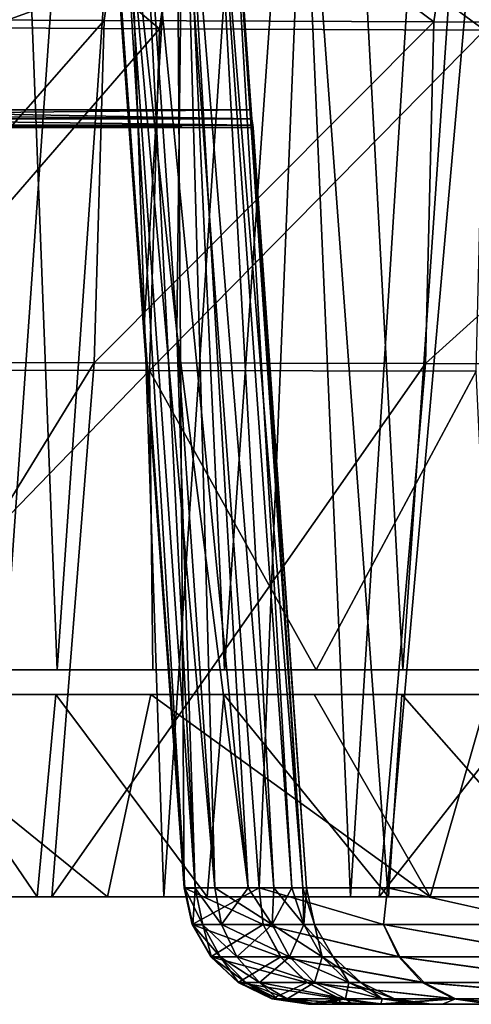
# Model space of a CAD drawing. Header units: millimetres. Extents: x -148 to 148, y -42 to 96.
# Tile 6 of 132: x -115 to -102, y -34 to -7. Entities that reach past the tile are written whole.
import ezdxf

# ---------------------------------------------------------------- set-up
doc = ezdxf.new("R2010")
doc.units = ezdxf.units.MM
doc.header["$LTSCALE"] = 127.314815
for name, color, linetype in [('1', 7, 'CONTINUOUS'), ('12', 7, 'CONTINUOUS'), ('146', 7, 'CONTINUOUS'), ('147', 7, 'CONTINUOUS'), ('148', 7, 'CONTINUOUS'), ('158', 7, 'CONTINUOUS'), ('16', 7, 'CONTINUOUS'), ('168', 7, 'CONTINUOUS'), ('17', 7, 'CONTINUOUS'), ('173', 7, 'CONTINUOUS'), ('174', 7, 'CONTINUOUS'), ('175', 7, 'CONTINUOUS'), ('18', 7, 'CONTINUOUS'), ('188', 7, 'CONTINUOUS'), ('19', 7, 'CONTINUOUS'), ('4', 7, 'CONTINUOUS'), ('5', 7, 'CONTINUOUS'), ('7', 7, 'CONTINUOUS'), ('8', 7, 'CONTINUOUS'), ('9', 7, 'CONTINUOUS'), ('90', 7, 'CONTINUOUS'), ('91', 7, 'CONTINUOUS'), ('92', 7, 'CONTINUOUS')]:
    doc.layers.add(name, color=color, linetype=linetype)

msp = doc.modelspace()

# ---------------------------------------------------------------- linework, layer by layer
at = {"layer": '1', "linetype": 'Continuous'}
for points in [[(-106.757, -34.5, -11.018), (106.751, -34.5, -10.667), (-106.751, -34.5, -10.667), (-106.757, -34.5, -11.018)], [(106.757, -34.5, -11.018), (106.751, -34.5, -10.667), (-106.757, -34.5, -11.018), (106.757, -34.5, -11.018)], [(-105.895, -34.5, -17.452), (106.757, -34.5, -11.018), (-106.757, -34.5, -11.018), (-105.895, -34.5, -17.452)], [(106.757, -34.5, 11.018), (104.872, -34.5, 22.81), (-106.757, -34.5, 11.018), (106.757, -34.5, 11.018)], [(-106.757, -34.5, 11.018), (104.872, -34.5, 22.81), (-104.872, -34.5, 22.81), (-106.757, -34.5, 11.018)], [(-106.751, -34.5, 10.667), (106.757, -34.5, 11.018), (-106.757, -34.5, 11.018), (-106.751, -34.5, 10.667)], [(-106.751, -34.5, -10.667), (106.718, -34.5, -10.494), (-106.718, -34.5, -10.494), (-106.751, -34.5, -10.667)], [(106.751, -34.5, -10.667), (106.718, -34.5, -10.494), (-106.751, -34.5, -10.667), (106.751, -34.5, -10.667)], [(-106.718, -34.5, 10.494), (106.751, -34.5, 10.667), (-106.751, -34.5, 10.667), (-106.718, -34.5, 10.494)], [(106.751, -34.5, 10.667), (106.757, -34.5, 11.018), (-106.751, -34.5, 10.667), (106.751, -34.5, 10.667)], [(-106.718, -34.5, -10.494), (106.664, -34.5, -10.326), (-106.664, -34.5, -10.326), (-106.718, -34.5, -10.494)], [(106.718, -34.5, -10.494), (106.664, -34.5, -10.326), (-106.718, -34.5, -10.494), (106.718, -34.5, -10.494)], [(-106.664, -34.5, 10.326), (106.718, -34.5, 10.494), (-106.718, -34.5, 10.494), (-106.664, -34.5, 10.326)], [(106.718, -34.5, 10.494), (106.751, -34.5, 10.667), (-106.718, -34.5, 10.494), (106.718, -34.5, 10.494)], [(106.664, -34.5, 10.326), (106.718, -34.5, 10.494), (-106.664, -34.5, 10.326), (106.664, -34.5, 10.326)], [(-106.5, -34.5, 10.015), (106.664, -34.5, 10.326), (-106.664, -34.5, 10.326), (-106.5, -34.5, 10.015)], [(-106.664, -34.5, -10.326), (106.5, -34.5, -10.015), (-106.5, -34.5, -10.015), (-106.664, -34.5, -10.326)], [(106.664, -34.5, -10.326), (106.5, -34.5, -10.015), (-106.664, -34.5, -10.326), (106.664, -34.5, -10.326)], [(106.5, -34.5, 10.015), (106.664, -34.5, 10.326), (-106.5, -34.5, 10.015), (106.5, -34.5, 10.015)], [(-105.528, -34.5, 8.445), (106.5, -34.5, 10.015), (-106.5, -34.5, 10.015), (-105.528, -34.5, 8.445)], [(-106.5, -34.5, -10.015), (105.528, -34.5, -8.445), (-105.528, -34.5, -8.445), (-106.5, -34.5, -10.015)], [(106.5, -34.5, -10.015), (105.528, -34.5, -8.445), (-106.5, -34.5, -10.015), (106.5, -34.5, -10.015)], [(-104.646, -34.5, -23.823), (105.895, -34.5, -17.452), (-105.895, -34.5, -17.452), (-104.646, -34.5, -23.823)], [(105.895, -34.5, -17.452), (106.757, -34.5, -11.018), (-105.895, -34.5, -17.452), (105.895, -34.5, -17.452)], [(105.528, -34.5, 8.445), (106.5, -34.5, 10.015), (-105.528, -34.5, 8.445), (105.528, -34.5, 8.445)], [(-104.733, -34.5, 6.82), (105.528, -34.5, 8.445), (-105.528, -34.5, 8.445), (-104.733, -34.5, 6.82)], [(-105.528, -34.5, -8.445), (104.733, -34.5, -6.82), (-104.733, -34.5, -6.82), (-105.528, -34.5, -8.445)], [(105.528, -34.5, -8.445), (104.733, -34.5, -6.82), (-105.528, -34.5, -8.445), (105.528, -34.5, -8.445)], [(104.872, -34.5, 22.81), (101.688, -34.5, 34.32), (-104.872, -34.5, 22.81), (104.872, -34.5, 22.81)], [(-104.872, -34.5, 22.81), (101.688, -34.5, 34.32), (-101.688, -34.5, 34.32), (-104.872, -34.5, 22.81)], [(-104.733, -34.5, -6.82), (103.676, -34.5, -3.451), (-103.676, -34.5, -3.451), (-104.733, -34.5, -6.82)], [(104.733, -34.5, -6.82), (103.676, -34.5, -3.451), (-104.733, -34.5, -6.82), (104.733, -34.5, -6.82)], [(104.733, -34.5, 6.82), (105.528, -34.5, 8.445), (-104.733, -34.5, 6.82), (104.733, -34.5, 6.82)], [(-103.676, -34.5, 3.451), (104.733, -34.5, 6.82), (-104.733, -34.5, 6.82), (-103.676, -34.5, 3.451)], [(-103.015, -34.5, -30.106), (104.646, -34.5, -23.823), (-104.646, -34.5, -23.823), (-103.015, -34.5, -30.106)], [(104.646, -34.5, -23.823), (105.895, -34.5, -17.452), (-104.646, -34.5, -23.823), (104.646, -34.5, -23.823)], [(-103.676, -34.5, -3.451), (103.324, -34.5, 0), (-103.324, -34.5, 0), (-103.676, -34.5, -3.451)], [(103.676, -34.5, -3.451), (103.324, -34.5, 0), (-103.676, -34.5, -3.451), (103.676, -34.5, -3.451)], [(103.676, -34.5, 3.451), (104.733, -34.5, 6.82), (-103.676, -34.5, 3.451), (103.676, -34.5, 3.451)], [(-103.324, -34.5, 0), (103.676, -34.5, 3.451), (-103.676, -34.5, 3.451), (-103.324, -34.5, 0)], [(103.324, -34.5, 0), (103.676, -34.5, 3.451), (-103.324, -34.5, 0), (103.324, -34.5, 0)], [(103.015, -34.5, -30.106), (104.646, -34.5, -23.823), (-103.015, -34.5, -30.106), (103.015, -34.5, -30.106)], [(-101.006, -34.5, -36.279), (103.015, -34.5, -30.106), (-103.015, -34.5, -30.106), (-101.006, -34.5, -36.279)]]:
    msp.add_3dface(points, dxfattribs=at)
at = {"layer": '12', "linetype": 'Continuous'}
for points in [[(-110.23, -31.244, -11.377), (-108.137, -31.244, -24.214), (-110.003, -32.266, -11.353), (-110.23, -31.244, -11.377)], [(-108.137, -31.244, -24.214), (-108.023, -32.266, -23.676), (-110.003, -32.266, -11.353), (-108.137, -31.244, -24.214)], [(-108.137, -31.244, -24.214), (-104.556, -31.244, -36.717), (-104.667, -32.266, -35.697), (-108.137, -31.244, -24.214)], [(-108.137, -31.244, -24.214), (-104.667, -32.266, -35.697), (-108.023, -32.266, -23.676), (-108.137, -31.244, -24.214)], [(-104.556, -31.244, -36.717), (-99.978, -32.266, -47.264), (-104.667, -32.266, -35.697), (-104.556, -31.244, -36.717)], [(-104.556, -31.244, -36.717), (-99.534, -31.244, -48.714), (-99.978, -32.266, -47.264), (-104.556, -31.244, -36.717)], [(-110.003, -32.266, -11.353), (-108.023, -32.266, -23.676), (-109.484, -33.175, -11.3), (-110.003, -32.266, -11.353)], [(-109.484, -33.175, -11.3), (-108.023, -32.266, -23.676), (-107.525, -33.175, -23.516), (-109.484, -33.175, -11.3)], [(-108.023, -32.266, -23.676), (-104.667, -32.266, -35.697), (-104.206, -33.175, -35.435), (-108.023, -32.266, -23.676)], [(-107.525, -33.175, -23.516), (-108.023, -32.266, -23.676), (-104.206, -33.175, -35.435), (-107.525, -33.175, -23.516)], [(-104.667, -32.266, -35.697), (-99.978, -32.266, -47.264), (-99.571, -33.175, -46.906), (-104.667, -32.266, -35.697)], [(-104.206, -33.175, -35.435), (-104.667, -32.266, -35.697), (-99.571, -33.175, -46.906), (-104.206, -33.175, -35.435)], [(-109.484, -33.175, -11.3), (-107.525, -33.175, -23.516), (-108.722, -33.889, -11.221), (-109.484, -33.175, -11.3)], [(-108.722, -33.889, -11.221), (-107.525, -33.175, -23.516), (-106.792, -33.889, -23.278), (-108.722, -33.889, -11.221)], [(-107.525, -33.175, -23.516), (-104.206, -33.175, -35.435), (-103.529, -33.889, -35.044), (-107.525, -33.175, -23.516)], [(-106.792, -33.889, -23.278), (-107.525, -33.175, -23.516), (-103.529, -33.889, -35.044), (-106.792, -33.889, -23.278)], [(-103.529, -33.889, -35.044), (-104.206, -33.175, -35.435), (-98.975, -33.889, -46.372), (-103.529, -33.889, -35.044)], [(-104.206, -33.175, -35.435), (-99.571, -33.175, -46.906), (-98.975, -33.889, -46.372), (-104.206, -33.175, -35.435)], [(-107.783, -34.344, -11.124), (-108.722, -33.889, -11.221), (-106.792, -33.889, -23.278), (-107.783, -34.344, -11.124)], [(-105.875, -34.344, -23.052), (-107.783, -34.344, -11.124), (-106.792, -33.889, -23.278), (-105.875, -34.344, -23.052)], [(-102.652, -34.344, -34.693), (-105.875, -34.344, -23.052), (-106.792, -33.889, -23.278), (-102.652, -34.344, -34.693)], [(-102.652, -34.344, -34.693), (-106.792, -33.889, -23.278), (-103.529, -33.889, -35.044), (-102.652, -34.344, -34.693)], [(-98.152, -34.344, -45.903), (-103.529, -33.889, -35.044), (-98.975, -33.889, -46.372), (-98.152, -34.344, -45.903)], [(-98.152, -34.344, -45.903), (-102.652, -34.344, -34.693), (-103.529, -33.889, -35.044), (-98.152, -34.344, -45.903)], [(-105.875, -34.344, -23.052), (-106.757, -34.5, -11.018), (-107.783, -34.344, -11.124), (-105.875, -34.344, -23.052)], [(-105.895, -34.5, -17.452), (-106.757, -34.5, -11.018), (-105.875, -34.344, -23.052), (-105.895, -34.5, -17.452)], [(-104.646, -34.5, -23.823), (-105.895, -34.5, -17.452), (-105.875, -34.344, -23.052), (-104.646, -34.5, -23.823)], [(-102.652, -34.344, -34.693), (-104.646, -34.5, -23.823), (-105.875, -34.344, -23.052), (-102.652, -34.344, -34.693)], [(-103.015, -34.5, -30.106), (-104.646, -34.5, -23.823), (-102.652, -34.344, -34.693), (-103.015, -34.5, -30.106)], [(-101.006, -34.5, -36.279), (-103.015, -34.5, -30.106), (-102.652, -34.344, -34.693), (-101.006, -34.5, -36.279)], [(-98.152, -34.344, -45.903), (-101.006, -34.5, -36.279), (-102.652, -34.344, -34.693), (-98.152, -34.344, -45.903)]]:
    msp.add_3dface(points, dxfattribs=at)
at = {"layer": '146', "color": 40, "linetype": 'Continuous', "true_color": 0xfaa000}
for points in [[(-112.739, -16.574, -79.445), (-121.884, -31.5, -69.935), (-120.826, -16.552, -68.586), (-112.739, -16.574, -79.445)], [(-113.921, -31.5, -80.571), (-121.884, -31.5, -69.935), (-112.739, -16.574, -79.445), (-113.921, -31.5, -80.571)], [(-103.491, -16.596, -89.538), (-113.921, -31.5, -80.571), (-112.739, -16.574, -79.445), (-103.491, -16.596, -89.538)], [(-104.781, -31.5, -90.531), (-113.921, -31.5, -80.571), (-103.491, -16.596, -89.538), (-104.781, -31.5, -90.531)], [(-93.157, -16.618, -98.758), (-104.781, -31.5, -90.531), (-103.491, -16.596, -89.538), (-93.157, -16.618, -98.758)], [(-94.52, -31.5, -99.696), (-104.781, -31.5, -90.531), (-93.157, -16.618, -98.758), (-94.52, -31.5, -99.696)]]:
    msp.add_3dface(points, dxfattribs=at)
at = {"layer": '147', "color": 40, "linetype": 'Continuous', "true_color": 0xfaa000}
for points in [[(-112.462, -7.009, -78.076), (-120.826, -16.552, -68.586), (-120.494, -6.972, -67.145), (-112.462, -7.009, -78.076)], [(-112.739, -16.574, -79.445), (-120.826, -16.552, -68.586), (-112.462, -7.009, -78.076), (-112.739, -16.574, -79.445)], [(-103.258, -7.047, -88.241), (-112.739, -16.574, -79.445), (-112.462, -7.009, -78.076), (-103.258, -7.047, -88.241)], [(-103.491, -16.596, -89.538), (-112.739, -16.574, -79.445), (-103.258, -7.047, -88.241), (-103.491, -16.596, -89.538)], [(-92.962, -7.084, -97.527), (-103.491, -16.596, -89.538), (-103.258, -7.047, -88.241), (-92.962, -7.084, -97.527)], [(-93.157, -16.618, -98.758), (-103.491, -16.596, -89.538), (-92.962, -7.084, -97.527), (-93.157, -16.618, -98.758)]]:
    msp.add_3dface(points, dxfattribs=at)
at = {"layer": '148', "color": 40, "linetype": 'Continuous', "true_color": 0xfaa000}
for points in [[(-112.462, -7.009, -78.076), (-120.494, -6.972, -67.145), (-111.6, -0.871, -77.648), (-112.462, -7.009, -78.076)], [(-103.258, -7.047, -88.241), (-112.462, -7.009, -78.076), (-111.6, -0.871, -77.648), (-103.258, -7.047, -88.241)], [(-103.258, -7.047, -88.241), (-111.6, -0.871, -77.648), (-102.344, -0.916, -87.861), (-103.258, -7.047, -88.241)], [(-92.962, -7.084, -97.527), (-103.258, -7.047, -88.241), (-102.344, -0.916, -87.861), (-92.962, -7.084, -97.527)], [(-92.962, -7.084, -97.527), (-102.344, -0.916, -87.861), (-92.02, -0.961, -97.146), (-92.962, -7.084, -97.527)]]:
    msp.add_3dface(points, dxfattribs=at)
at = {"layer": '158', "color": 40, "linetype": 'Continuous', "true_color": 0xfaa000}
for points in [[(-121.884, -31.5, -69.935), (-113.921, -31.5, -80.571), (-120.216, -31.5, -68.809), (-121.884, -31.5, -69.935)], [(-120.216, -31.5, -68.809), (-113.921, -31.5, -80.571), (-112.37, -31.5, -79.289), (-120.216, -31.5, -68.809)], [(-118.779, -31.5, 79.307), (-114.336, -31.5, 84.709), (-115.704, -31.5, 86.19), (-118.779, -31.5, 79.307)], [(-115.704, -31.5, 86.19), (-114.336, -31.5, 84.709), (-110.8, -31.5, 91.548), (-115.704, -31.5, 86.19)], [(-114.336, -31.5, 84.709), (-109.583, -31.5, 89.923), (-110.8, -31.5, 91.548), (-114.336, -31.5, 84.709)], [(-113.921, -31.5, -80.571), (-104.781, -31.5, -90.531), (-112.37, -31.5, -79.289), (-113.921, -31.5, -80.571)], [(-112.37, -31.5, -79.289), (-104.781, -31.5, -90.531), (-103.361, -31.5, -89.106), (-112.37, -31.5, -79.289)], [(-110.8, -31.5, 91.548), (-109.583, -31.5, 89.923), (-105.581, -31.5, 96.691), (-110.8, -31.5, 91.548)], [(-109.583, -31.5, 89.923), (-104.527, -31.5, 94.933), (-105.581, -31.5, 96.691), (-109.583, -31.5, 89.923)], [(-105.581, -31.5, 96.691), (-104.527, -31.5, 94.933), (-100.056, -31.5, 101.603), (-105.581, -31.5, 96.691)], [(-104.781, -31.5, -90.531), (-94.52, -31.5, -99.696), (-103.361, -31.5, -89.106), (-104.781, -31.5, -90.531)], [(-104.527, -31.5, 94.933), (-99.176, -31.5, 99.723), (-100.056, -31.5, 101.603), (-104.527, -31.5, 94.933)], [(-103.361, -31.5, -89.106), (-94.52, -31.5, -99.696), (-93.244, -31.5, -98.141), (-103.361, -31.5, -89.106)]]:
    msp.add_3dface(points, dxfattribs=at)
at = {"layer": '16', "linetype": 'Continuous'}
for points in [[(-108.137, -31.244, 24.214), (-110.23, -31.244, 11.377), (-108.023, -32.266, 23.676), (-108.137, -31.244, 24.214)], [(-110.23, -31.244, 11.377), (-110.003, -32.266, 11.353), (-108.023, -32.266, 23.676), (-110.23, -31.244, 11.377)], [(-104.556, -31.244, 36.717), (-108.137, -31.244, 24.214), (-104.667, -32.266, 35.697), (-104.556, -31.244, 36.717)], [(-108.137, -31.244, 24.214), (-108.023, -32.266, 23.676), (-104.667, -32.266, 35.697), (-108.137, -31.244, 24.214)], [(-104.556, -31.244, 36.717), (-104.667, -32.266, 35.697), (-99.978, -32.266, 47.264), (-104.556, -31.244, 36.717)], [(-99.534, -31.244, 48.714), (-104.556, -31.244, 36.717), (-99.978, -32.266, 47.264), (-99.534, -31.244, 48.714)], [(-109.484, -33.175, 11.3), (-107.535, -33.175, 23.469), (-110.003, -32.266, 11.353), (-109.484, -33.175, 11.3)], [(-110.003, -32.266, 11.353), (-107.535, -33.175, 23.469), (-108.023, -32.266, 23.676), (-110.003, -32.266, 11.353)], [(-107.535, -33.175, 23.469), (-104.237, -33.175, 35.344), (-108.023, -32.266, 23.676), (-107.535, -33.175, 23.469)], [(-108.023, -32.266, 23.676), (-104.237, -33.175, 35.344), (-104.667, -32.266, 35.697), (-108.023, -32.266, 23.676)], [(-104.237, -33.175, 35.344), (-99.632, -33.175, 46.777), (-104.667, -32.266, 35.697), (-104.237, -33.175, 35.344)], [(-104.667, -32.266, 35.697), (-99.632, -33.175, 46.777), (-99.978, -32.266, 47.264), (-104.667, -32.266, 35.697)], [(-108.722, -33.889, 11.221), (-106.808, -33.889, 23.202), (-109.484, -33.175, 11.3), (-108.722, -33.889, 11.221)], [(-109.484, -33.175, 11.3), (-106.808, -33.889, 23.202), (-107.535, -33.175, 23.469), (-109.484, -33.175, 11.3)], [(-106.808, -33.889, 23.202), (-103.579, -33.889, 34.896), (-107.535, -33.175, 23.469), (-106.808, -33.889, 23.202)], [(-107.535, -33.175, 23.469), (-103.579, -33.889, 34.896), (-104.237, -33.175, 35.344), (-107.535, -33.175, 23.469)], [(-104.237, -33.175, 35.344), (-99.073, -33.889, 46.161), (-99.632, -33.175, 46.777), (-104.237, -33.175, 35.344)], [(-103.579, -33.889, 34.896), (-99.073, -33.889, 46.161), (-104.237, -33.175, 35.344), (-103.579, -33.889, 34.896)], [(-108.722, -33.889, 11.221), (-105.893, -34.344, 22.972), (-106.808, -33.889, 23.202), (-108.722, -33.889, 11.221)], [(-107.783, -34.344, 11.124), (-105.893, -34.344, 22.972), (-108.722, -33.889, 11.221), (-107.783, -34.344, 11.124)], [(-106.808, -33.889, 23.202), (-102.704, -34.344, 34.538), (-103.579, -33.889, 34.896), (-106.808, -33.889, 23.202)], [(-105.893, -34.344, 22.972), (-102.704, -34.344, 34.538), (-106.808, -33.889, 23.202), (-105.893, -34.344, 22.972)], [(-102.704, -34.344, 34.538), (-98.256, -34.344, 45.681), (-103.579, -33.889, 34.896), (-102.704, -34.344, 34.538)], [(-103.579, -33.889, 34.896), (-98.256, -34.344, 45.681), (-99.073, -33.889, 46.161), (-103.579, -33.889, 34.896)], [(-106.757, -34.5, 11.018), (-104.872, -34.5, 22.81), (-107.783, -34.344, 11.124), (-106.757, -34.5, 11.018)], [(-104.872, -34.5, 22.81), (-105.893, -34.344, 22.972), (-107.783, -34.344, 11.124), (-104.872, -34.5, 22.81)], [(-104.872, -34.5, 22.81), (-102.704, -34.344, 34.538), (-105.893, -34.344, 22.972), (-104.872, -34.5, 22.81)], [(-104.872, -34.5, 22.81), (-101.688, -34.5, 34.32), (-102.704, -34.344, 34.538), (-104.872, -34.5, 22.81)], [(-101.688, -34.5, 34.32), (-98.256, -34.344, 45.681), (-102.704, -34.344, 34.538), (-101.688, -34.5, 34.32)]]:
    msp.add_3dface(points, dxfattribs=at)
at = {"layer": '168', "color": 40, "linetype": 'Continuous', "true_color": 0xfaa000}
for points in [[(-115.704, -31.5, 86.19), (-112.374, 15.784, 85.596), (-120.964, 16.104, 74.892), (-115.704, -31.5, 86.19)], [(-115.704, -31.5, 86.19), (-110.8, -31.5, 91.548), (-112.374, 15.784, 85.596), (-115.704, -31.5, 86.19)], [(-110.8, -31.5, 91.548), (-107.628, 15.747, 90.662), (-112.374, 15.784, 85.596), (-110.8, -31.5, 91.548)], [(-110.8, -31.5, 91.548), (-105.581, -31.5, 96.691), (-107.628, 15.747, 90.662), (-110.8, -31.5, 91.548)], [(-105.581, -31.5, 96.691), (-102.597, 15.797, 95.513), (-107.628, 15.747, 90.662), (-105.581, -31.5, 96.691)], [(-105.581, -31.5, 96.691), (-100.056, -31.5, 101.603), (-102.597, 15.797, 95.513), (-105.581, -31.5, 96.691)], [(-100.056, -31.5, 101.603), (-97.279, 15.936, 100.144), (-102.597, 15.797, 95.513), (-100.056, -31.5, 101.603)]]:
    msp.add_3dface(points, dxfattribs=at)
at = {"layer": '17', "linetype": 'Continuous'}
for points in [[(-110.23, -31.244, 11.377), (-110.211, -31.258, 10.206), (-110.003, -32.266, 11.353), (-110.23, -31.244, 11.377)], [(-110.211, -31.258, 10.206), (-109.921, -31.258, 9.069), (-109.982, -32.276, 10.236), (-110.211, -31.258, 10.206)], [(-110.003, -32.266, 11.353), (-110.211, -31.258, 10.206), (-109.982, -32.276, 10.236), (-110.003, -32.266, 11.353)], [(-109.921, -31.258, 9.069), (-109.705, -32.276, 9.152), (-109.982, -32.276, 10.236), (-109.921, -31.258, 9.069)], [(-109.921, -31.258, 9.069), (-109.374, -31.244, 8.032), (-109.186, -32.266, 8.162), (-109.921, -31.258, 9.069)], [(-109.705, -32.276, 9.152), (-109.921, -31.258, 9.069), (-109.186, -32.266, 8.162), (-109.705, -32.276, 9.152)], [(-109.484, -33.175, 11.3), (-110.003, -32.266, 11.353), (-109.982, -32.276, 10.236), (-109.484, -33.175, 11.3)], [(-109.484, -33.175, 11.3), (-109.982, -32.276, 10.236), (-109.465, -33.181, 10.305), (-109.484, -33.175, 11.3)], [(-109.982, -32.276, 10.236), (-109.705, -32.276, 9.152), (-109.465, -33.181, 10.305), (-109.982, -32.276, 10.236)], [(-108.757, -33.175, 8.458), (-109.705, -32.276, 9.152), (-109.186, -32.266, 8.162), (-108.757, -33.175, 8.458)], [(-109.218, -33.181, 9.34), (-109.705, -32.276, 9.152), (-108.757, -33.175, 8.458), (-109.218, -33.181, 9.34)], [(-109.705, -32.276, 9.152), (-109.218, -33.181, 9.34), (-109.465, -33.181, 10.305), (-109.705, -32.276, 9.152)], [(-108.722, -33.889, 11.221), (-109.484, -33.175, 11.3), (-109.465, -33.181, 10.305), (-108.722, -33.889, 11.221)], [(-109.465, -33.181, 10.305), (-109.218, -33.181, 9.34), (-108.707, -33.891, 10.406), (-109.465, -33.181, 10.305)], [(-108.722, -33.889, 11.221), (-109.465, -33.181, 10.305), (-108.707, -33.891, 10.406), (-108.722, -33.889, 11.221)], [(-108.126, -33.889, 8.893), (-109.218, -33.181, 9.34), (-108.757, -33.175, 8.458), (-108.126, -33.889, 8.893)], [(-108.505, -33.891, 9.616), (-109.218, -33.181, 9.34), (-108.126, -33.889, 8.893), (-108.505, -33.891, 9.616)], [(-109.218, -33.181, 9.34), (-108.505, -33.891, 9.616), (-108.707, -33.891, 10.406), (-109.218, -33.181, 9.34)], [(-108.722, -33.889, 11.221), (-108.707, -33.891, 10.406), (-107.775, -34.344, 10.531), (-108.722, -33.889, 11.221)], [(-107.783, -34.344, 11.124), (-108.722, -33.889, 11.221), (-107.775, -34.344, 10.531), (-107.783, -34.344, 11.124)], [(-108.505, -33.891, 9.616), (-107.627, -34.344, 9.954), (-108.707, -33.891, 10.406), (-108.505, -33.891, 9.616)], [(-108.707, -33.891, 10.406), (-107.627, -34.344, 9.954), (-107.775, -34.344, 10.531), (-108.707, -33.891, 10.406)], [(-107.349, -34.344, 9.429), (-108.505, -33.891, 9.616), (-108.126, -33.889, 8.893), (-107.349, -34.344, 9.429)], [(-107.627, -34.344, 9.954), (-108.505, -33.891, 9.616), (-107.349, -34.344, 9.429), (-107.627, -34.344, 9.954)], [(-106.751, -34.5, 10.667), (-107.783, -34.344, 11.124), (-107.775, -34.344, 10.531), (-106.751, -34.5, 10.667)], [(-106.751, -34.5, 10.667), (-106.757, -34.5, 11.018), (-107.783, -34.344, 11.124), (-106.751, -34.5, 10.667)], [(-106.718, -34.5, 10.494), (-106.751, -34.5, 10.667), (-107.775, -34.344, 10.531), (-106.718, -34.5, 10.494)], [(-107.627, -34.344, 9.954), (-106.664, -34.5, 10.326), (-107.775, -34.344, 10.531), (-107.627, -34.344, 9.954)], [(-106.664, -34.5, 10.326), (-106.718, -34.5, 10.494), (-107.775, -34.344, 10.531), (-106.664, -34.5, 10.326)], [(-106.5, -34.5, 10.015), (-107.627, -34.344, 9.954), (-107.349, -34.344, 9.429), (-106.5, -34.5, 10.015)], [(-106.5, -34.5, 10.015), (-106.664, -34.5, 10.326), (-107.627, -34.344, 9.954), (-106.5, -34.5, 10.015)]]:
    msp.add_3dface(points, dxfattribs=at)
at = {"layer": '173', "color": 40, "linetype": 'Continuous', "true_color": 0xfaa000}
for points in [[(-111.197, -16.791, -78.19), (-119.166, -16.769, -67.492), (-119.288, -25.156, -68.946), (-111.197, -16.791, -78.19)], [(-111.1, -25.156, -79.729), (-111.197, -16.791, -78.19), (-119.288, -25.156, -68.946), (-111.1, -25.156, -79.729)], [(-106.54, -25.156, -84.857), (-111.197, -16.791, -78.19), (-111.1, -25.156, -79.729), (-106.54, -25.156, -84.857)], [(-102.08, -16.811, -88.136), (-111.197, -16.791, -78.19), (-106.54, -25.156, -84.857), (-102.08, -16.811, -88.136)], [(-101.678, -25.156, -89.789), (-102.08, -16.811, -88.136), (-106.54, -25.156, -84.857), (-101.678, -25.156, -89.789)], [(-120.216, -31.5, -68.809), (-112.37, -31.5, -79.289), (-119.344, -25.844, -68.997), (-120.216, -31.5, -68.809)], [(-119.344, -25.844, -68.997), (-112.37, -31.5, -79.289), (-111.158, -25.844, -79.776), (-119.344, -25.844, -68.997)], [(-112.37, -31.5, -79.289), (-103.361, -31.5, -89.106), (-111.158, -25.844, -79.776), (-112.37, -31.5, -79.289)], [(-111.158, -25.844, -79.776), (-103.361, -31.5, -89.106), (-106.6, -25.844, -84.902), (-111.158, -25.844, -79.776)], [(-106.6, -25.844, -84.902), (-103.361, -31.5, -89.106), (-101.739, -25.844, -89.833), (-106.6, -25.844, -84.902)], [(-103.361, -31.5, -89.106), (-93.244, -31.5, -98.141), (-101.739, -25.844, -89.833), (-103.361, -31.5, -89.106)]]:
    msp.add_3dface(points, dxfattribs=at)
at = {"layer": '174', "color": 40, "linetype": 'Continuous', "true_color": 0xfaa000}
for points in [[(-118.828, -7.201, -66.062), (-119.166, -16.769, -67.492), (-110.915, -7.242, -76.831), (-118.828, -7.201, -66.062)], [(-119.166, -16.769, -67.492), (-111.197, -16.791, -78.19), (-110.915, -7.242, -76.831), (-119.166, -16.769, -67.492)], [(-110.915, -7.242, -76.831), (-111.197, -16.791, -78.19), (-101.844, -7.283, -86.847), (-110.915, -7.242, -76.831)], [(-111.197, -16.791, -78.19), (-102.08, -16.811, -88.136), (-101.844, -7.283, -86.847), (-111.197, -16.791, -78.19)]]:
    msp.add_3dface(points, dxfattribs=at)
at = {"layer": '175', "color": 40, "linetype": 'Continuous', "true_color": 0xfaa000}
for points in [[(-118.828, -7.201, -66.062), (-110.915, -7.242, -76.831), (-118.054, -1.214, -65.539), (-118.828, -7.201, -66.062)], [(-110.915, -7.242, -76.831), (-110.08, -1.242, -76.403), (-118.054, -1.214, -65.539), (-110.915, -7.242, -76.831)], [(-110.915, -7.242, -76.831), (-101.844, -7.283, -86.847), (-110.08, -1.242, -76.403), (-110.915, -7.242, -76.831)], [(-101.844, -7.283, -86.847), (-100.957, -1.27, -86.464), (-110.08, -1.242, -76.403), (-101.844, -7.283, -86.847)]]:
    msp.add_3dface(points, dxfattribs=at)
at = {"layer": '18', "linetype": 'Continuous'}
for points in [[(-108.444, -31.244, -6.498), (-109.374, -31.244, -8.032), (-107.768, -32.266, -5.617), (-108.444, -31.244, -6.498)], [(-107.768, -32.266, -5.617), (-109.374, -31.244, -8.032), (-109.186, -32.266, -8.162), (-107.768, -32.266, -5.617)], [(-109.374, -31.244, 8.032), (-108.444, -31.244, 6.498), (-109.186, -32.266, 8.162), (-109.374, -31.244, 8.032)], [(-109.186, -32.266, 8.162), (-108.444, -31.244, 6.498), (-107.768, -32.266, 5.617), (-109.186, -32.266, 8.162)], [(-108.444, -31.244, 6.498), (-107.727, -31.244, 4.913), (-107.768, -32.266, 5.617), (-108.444, -31.244, 6.498)], [(-107.727, -31.244, -4.913), (-108.444, -31.244, -6.498), (-107.768, -32.266, -5.617), (-107.727, -31.244, -4.913)], [(-107.727, -31.244, 4.913), (-107.219, -31.244, 3.293), (-107.768, -32.266, 5.617), (-107.727, -31.244, 4.913)], [(-107.768, -32.266, 5.617), (-107.219, -31.244, 3.293), (-106.886, -32.266, 2.864), (-107.768, -32.266, 5.617)], [(-106.886, -32.266, -2.864), (-107.727, -31.244, -4.913), (-107.768, -32.266, -5.617), (-106.886, -32.266, -2.864)], [(-107.219, -31.244, -3.293), (-107.727, -31.244, -4.913), (-106.886, -32.266, -2.864), (-107.219, -31.244, -3.293)], [(-107.219, -31.244, 3.293), (-106.916, -31.244, 1.652), (-106.886, -32.266, 2.864), (-107.219, -31.244, 3.293)], [(-106.916, -31.244, -1.652), (-107.219, -31.244, -3.293), (-106.886, -32.266, -2.864), (-106.916, -31.244, -1.652)], [(-106.916, -31.244, 1.652), (-106.815, -31.244, 0), (-106.886, -32.266, 2.864), (-106.916, -31.244, 1.652)], [(-106.815, -31.244, 0), (-106.916, -31.244, -1.652), (-106.587, -32.266, 0), (-106.815, -31.244, 0)], [(-106.587, -32.266, 0), (-106.916, -31.244, -1.652), (-106.886, -32.266, -2.864), (-106.587, -32.266, 0)], [(-106.886, -32.266, 2.864), (-106.815, -31.244, 0), (-106.587, -32.266, 0), (-106.886, -32.266, 2.864)], [(-108.757, -33.175, 8.458), (-109.186, -32.266, 8.162), (-107.768, -32.266, 5.617), (-108.757, -33.175, 8.458)], [(-109.186, -32.266, -8.162), (-108.757, -33.175, -8.458), (-107.291, -33.175, -5.825), (-109.186, -32.266, -8.162)], [(-107.768, -32.266, -5.617), (-109.186, -32.266, -8.162), (-107.291, -33.175, -5.825), (-107.768, -32.266, -5.617)], [(-108.757, -33.175, 8.458), (-107.768, -32.266, 5.617), (-107.291, -33.175, 5.825), (-108.757, -33.175, 8.458)], [(-106.377, -33.175, -2.971), (-107.768, -32.266, -5.617), (-107.291, -33.175, -5.825), (-106.377, -33.175, -2.971)], [(-107.768, -32.266, 5.617), (-106.886, -32.266, 2.864), (-107.291, -33.175, 5.825), (-107.768, -32.266, 5.617)], [(-106.886, -32.266, -2.864), (-107.768, -32.266, -5.617), (-106.377, -33.175, -2.971), (-106.886, -32.266, -2.864)], [(-107.291, -33.175, 5.825), (-106.886, -32.266, 2.864), (-106.377, -33.175, 2.971), (-107.291, -33.175, 5.825)], [(-106.886, -32.266, 2.864), (-106.587, -32.266, 0), (-106.377, -33.175, 2.971), (-106.886, -32.266, 2.864)], [(-106.587, -32.266, 0), (-106.886, -32.266, -2.864), (-106.066, -33.175, 0), (-106.587, -32.266, 0)], [(-106.066, -33.175, 0), (-106.886, -32.266, -2.864), (-106.377, -33.175, -2.971), (-106.066, -33.175, 0)], [(-106.377, -33.175, 2.971), (-106.587, -32.266, 0), (-106.066, -33.175, 0), (-106.377, -33.175, 2.971)], [(-108.126, -33.889, 8.893), (-108.757, -33.175, 8.458), (-107.291, -33.175, 5.825), (-108.126, -33.889, 8.893)], [(-107.291, -33.175, -5.825), (-108.757, -33.175, -8.458), (-106.588, -33.889, -6.131), (-107.291, -33.175, -5.825)], [(-108.757, -33.175, -8.458), (-108.126, -33.889, -8.893), (-106.588, -33.889, -6.131), (-108.757, -33.175, -8.458)], [(-108.126, -33.889, 8.893), (-107.291, -33.175, 5.825), (-106.588, -33.889, 6.131), (-108.126, -33.889, 8.893)], [(-105.627, -33.889, -3.129), (-107.291, -33.175, -5.825), (-106.588, -33.889, -6.131), (-105.627, -33.889, -3.129)], [(-107.291, -33.175, 5.825), (-106.377, -33.175, 2.971), (-106.588, -33.889, 6.131), (-107.291, -33.175, 5.825)], [(-106.377, -33.175, -2.971), (-107.291, -33.175, -5.825), (-105.627, -33.889, -3.129), (-106.377, -33.175, -2.971)], [(-106.588, -33.889, 6.131), (-106.377, -33.175, 2.971), (-105.627, -33.889, 3.129), (-106.588, -33.889, 6.131)], [(-106.377, -33.175, 2.971), (-106.066, -33.175, 0), (-105.627, -33.889, 3.129), (-106.377, -33.175, 2.971)], [(-106.066, -33.175, 0), (-106.377, -33.175, -2.971), (-105.299, -33.889, 0), (-106.066, -33.175, 0)], [(-105.299, -33.889, 0), (-106.377, -33.175, -2.971), (-105.627, -33.889, -3.129), (-105.299, -33.889, 0)], [(-105.627, -33.889, 3.129), (-106.066, -33.175, 0), (-105.299, -33.889, 0), (-105.627, -33.889, 3.129)], [(-107.349, -34.344, 9.429), (-108.126, -33.889, 8.893), (-106.588, -33.889, 6.131), (-107.349, -34.344, 9.429)], [(-108.126, -33.889, -8.893), (-105.723, -34.344, -6.508), (-106.588, -33.889, -6.131), (-108.126, -33.889, -8.893)], [(-107.349, -34.344, -9.429), (-105.723, -34.344, -6.508), (-108.126, -33.889, -8.893), (-107.349, -34.344, -9.429)], [(-105.723, -34.344, 6.508), (-107.349, -34.344, 9.429), (-106.588, -33.889, 6.131), (-105.723, -34.344, 6.508)], [(-105.723, -34.344, 6.508), (-106.588, -33.889, 6.131), (-105.627, -33.889, 3.129), (-105.723, -34.344, 6.508)], [(-104.703, -34.344, -3.324), (-105.627, -33.889, -3.129), (-106.588, -33.889, -6.131), (-104.703, -34.344, -3.324)], [(-105.723, -34.344, -6.508), (-104.703, -34.344, -3.324), (-106.588, -33.889, -6.131), (-105.723, -34.344, -6.508)], [(-104.703, -34.344, 3.324), (-105.723, -34.344, 6.508), (-105.627, -33.889, 3.129), (-104.703, -34.344, 3.324)], [(-104.703, -34.344, 3.324), (-105.627, -33.889, 3.129), (-105.299, -33.889, 0), (-104.703, -34.344, 3.324)], [(-104.356, -34.344, 0), (-105.299, -33.889, 0), (-105.627, -33.889, -3.129), (-104.356, -34.344, 0)], [(-104.703, -34.344, -3.324), (-104.356, -34.344, 0), (-105.627, -33.889, -3.129), (-104.703, -34.344, -3.324)], [(-104.356, -34.344, 0), (-104.703, -34.344, 3.324), (-105.299, -33.889, 0), (-104.356, -34.344, 0)], [(-106.5, -34.5, 10.015), (-107.349, -34.344, 9.429), (-105.723, -34.344, 6.508), (-106.5, -34.5, 10.015)], [(-107.349, -34.344, -9.429), (-105.528, -34.5, -8.445), (-105.723, -34.344, -6.508), (-107.349, -34.344, -9.429)], [(-106.5, -34.5, -10.015), (-105.528, -34.5, -8.445), (-107.349, -34.344, -9.429), (-106.5, -34.5, -10.015)], [(-105.528, -34.5, 8.445), (-106.5, -34.5, 10.015), (-105.723, -34.344, 6.508), (-105.528, -34.5, 8.445)], [(-105.723, -34.344, -6.508), (-104.733, -34.5, -6.82), (-104.703, -34.344, -3.324), (-105.723, -34.344, -6.508)], [(-104.733, -34.5, 6.82), (-105.528, -34.5, 8.445), (-105.723, -34.344, 6.508), (-104.733, -34.5, 6.82)], [(-104.703, -34.344, 3.324), (-104.733, -34.5, 6.82), (-105.723, -34.344, 6.508), (-104.703, -34.344, 3.324)], [(-105.528, -34.5, -8.445), (-104.733, -34.5, -6.82), (-105.723, -34.344, -6.508), (-105.528, -34.5, -8.445)], [(-104.733, -34.5, -6.82), (-103.676, -34.5, -3.451), (-104.703, -34.344, -3.324), (-104.733, -34.5, -6.82)], [(-103.676, -34.5, 3.451), (-104.733, -34.5, 6.82), (-104.703, -34.344, 3.324), (-103.676, -34.5, 3.451)], [(-103.676, -34.5, -3.451), (-103.324, -34.5, 0), (-104.703, -34.344, -3.324), (-103.676, -34.5, -3.451)], [(-104.703, -34.344, -3.324), (-103.324, -34.5, 0), (-104.356, -34.344, 0), (-104.703, -34.344, -3.324)], [(-104.356, -34.344, 0), (-103.676, -34.5, 3.451), (-104.703, -34.344, 3.324), (-104.356, -34.344, 0)], [(-103.324, -34.5, 0), (-103.676, -34.5, 3.451), (-104.356, -34.344, 0), (-103.324, -34.5, 0)]]:
    msp.add_3dface(points, dxfattribs=at)
at = {"layer": '188', "color": 40, "linetype": 'Continuous', "true_color": 0xfaa000}
for points in [[(-118.158, -25.154, 79.471), (-115.335, 15.412, 79.035), (-113.778, -25.154, 84.76), (-118.158, -25.154, 79.471)], [(-115.335, 15.412, 79.035), (-110.965, 15.293, 84.211), (-113.778, -25.154, 84.76), (-115.335, 15.412, 79.035)], [(-113.778, -25.154, 84.76), (-110.965, 15.293, 84.211), (-109.098, -25.154, 89.867), (-113.778, -25.154, 84.76)], [(-110.965, 15.293, 84.211), (-106.296, 15.257, 89.202), (-109.098, -25.154, 89.867), (-110.965, 15.293, 84.211)], [(-109.098, -25.154, 89.867), (-106.296, 15.257, 89.202), (-104.126, -25.154, 94.777), (-109.098, -25.154, 89.867)], [(-106.296, 15.257, 89.202), (-101.346, 15.306, 93.982), (-104.126, -25.154, 94.777), (-106.296, 15.257, 89.202)], [(-104.126, -25.154, 94.777), (-101.346, 15.306, 93.982), (-98.87, -25.154, 99.474), (-104.126, -25.154, 94.777)], [(-114.336, -31.5, 84.709), (-118.779, -31.5, 79.307), (-118.195, -25.846, 79.492), (-114.336, -31.5, 84.709)], [(-113.811, -25.846, 84.787), (-114.336, -31.5, 84.709), (-118.195, -25.846, 79.492), (-113.811, -25.846, 84.787)], [(-109.583, -31.5, 89.923), (-114.336, -31.5, 84.709), (-113.811, -25.846, 84.787), (-109.583, -31.5, 89.923)], [(-109.125, -25.846, 89.9), (-109.583, -31.5, 89.923), (-113.811, -25.846, 84.787), (-109.125, -25.846, 89.9)], [(-104.527, -31.5, 94.933), (-109.583, -31.5, 89.923), (-109.125, -25.846, 89.9), (-104.527, -31.5, 94.933)], [(-104.147, -25.846, 94.815), (-104.527, -31.5, 94.933), (-109.125, -25.846, 89.9), (-104.147, -25.846, 94.815)], [(-99.176, -31.5, 99.723), (-104.527, -31.5, 94.933), (-104.147, -25.846, 94.815), (-99.176, -31.5, 99.723)], [(-98.885, -25.846, 99.517), (-99.176, -31.5, 99.723), (-104.147, -25.846, 94.815), (-98.885, -25.846, 99.517)]]:
    msp.add_3dface(points, dxfattribs=at)
at = {"layer": '19', "linetype": 'Continuous'}
for points in [[(-110.211, -31.258, -10.205), (-110.23, -31.244, -11.377), (-110.003, -32.266, -11.353), (-110.211, -31.258, -10.205)], [(-110.211, -31.258, -10.205), (-109.982, -32.276, -10.235), (-109.704, -32.276, -9.151), (-110.211, -31.258, -10.205)], [(-110.211, -31.258, -10.205), (-110.003, -32.266, -11.353), (-109.982, -32.276, -10.235), (-110.211, -31.258, -10.205)], [(-109.92, -31.258, -9.068), (-110.211, -31.258, -10.205), (-109.704, -32.276, -9.151), (-109.92, -31.258, -9.068)], [(-109.374, -31.244, -8.032), (-109.92, -31.258, -9.068), (-109.186, -32.266, -8.162), (-109.374, -31.244, -8.032)], [(-109.186, -32.266, -8.162), (-109.92, -31.258, -9.068), (-109.704, -32.276, -9.151), (-109.186, -32.266, -8.162)], [(-110.003, -32.266, -11.353), (-109.484, -33.175, -11.3), (-109.982, -32.276, -10.235), (-110.003, -32.266, -11.353)], [(-109.982, -32.276, -10.235), (-109.484, -33.175, -11.3), (-109.465, -33.181, -10.304), (-109.982, -32.276, -10.235)], [(-109.704, -32.276, -9.151), (-109.982, -32.276, -10.235), (-109.218, -33.181, -9.339), (-109.704, -32.276, -9.151)], [(-109.982, -32.276, -10.235), (-109.465, -33.181, -10.304), (-109.218, -33.181, -9.339), (-109.982, -32.276, -10.235)], [(-108.757, -33.175, -8.458), (-109.186, -32.266, -8.162), (-109.704, -32.276, -9.151), (-108.757, -33.175, -8.458)], [(-108.757, -33.175, -8.458), (-109.704, -32.276, -9.151), (-109.218, -33.181, -9.339), (-108.757, -33.175, -8.458)], [(-109.484, -33.175, -11.3), (-108.722, -33.889, -11.221), (-109.465, -33.181, -10.304), (-109.484, -33.175, -11.3)], [(-109.218, -33.181, -9.339), (-109.465, -33.181, -10.304), (-108.504, -33.891, -9.615), (-109.218, -33.181, -9.339)], [(-109.465, -33.181, -10.304), (-108.707, -33.891, -10.406), (-108.504, -33.891, -9.615), (-109.465, -33.181, -10.304)], [(-109.465, -33.181, -10.304), (-108.722, -33.889, -11.221), (-108.707, -33.891, -10.406), (-109.465, -33.181, -10.304)], [(-108.126, -33.889, -8.893), (-108.757, -33.175, -8.458), (-109.218, -33.181, -9.339), (-108.126, -33.889, -8.893)], [(-108.126, -33.889, -8.893), (-109.218, -33.181, -9.339), (-108.504, -33.891, -9.615), (-108.126, -33.889, -8.893)], [(-108.722, -33.889, -11.221), (-107.783, -34.344, -11.124), (-108.707, -33.891, -10.406), (-108.722, -33.889, -11.221)], [(-108.707, -33.891, -10.406), (-107.783, -34.344, -11.124), (-107.775, -34.344, -10.53), (-108.707, -33.891, -10.406)], [(-108.707, -33.891, -10.406), (-107.775, -34.344, -10.53), (-108.504, -33.891, -9.615), (-108.707, -33.891, -10.406)], [(-108.126, -33.889, -8.893), (-108.504, -33.891, -9.615), (-107.627, -34.344, -9.954), (-108.126, -33.889, -8.893)], [(-108.504, -33.891, -9.615), (-107.775, -34.344, -10.53), (-107.627, -34.344, -9.954), (-108.504, -33.891, -9.615)], [(-107.349, -34.344, -9.429), (-108.126, -33.889, -8.893), (-107.627, -34.344, -9.954), (-107.349, -34.344, -9.429)], [(-107.783, -34.344, -11.124), (-106.757, -34.5, -11.018), (-107.775, -34.344, -10.53), (-107.783, -34.344, -11.124)], [(-106.757, -34.5, -11.018), (-106.751, -34.5, -10.667), (-107.775, -34.344, -10.53), (-106.757, -34.5, -11.018)], [(-107.775, -34.344, -10.53), (-106.751, -34.5, -10.667), (-107.627, -34.344, -9.954), (-107.775, -34.344, -10.53)], [(-106.751, -34.5, -10.667), (-106.718, -34.5, -10.494), (-107.627, -34.344, -9.954), (-106.751, -34.5, -10.667)], [(-106.718, -34.5, -10.494), (-106.664, -34.5, -10.326), (-107.627, -34.344, -9.954), (-106.718, -34.5, -10.494)], [(-106.664, -34.5, -10.326), (-107.349, -34.344, -9.429), (-107.627, -34.344, -9.954), (-106.664, -34.5, -10.326)], [(-106.664, -34.5, -10.326), (-106.5, -34.5, -10.015), (-107.349, -34.344, -9.429), (-106.664, -34.5, -10.326)]]:
    msp.add_3dface(points, dxfattribs=at)
at = {"layer": '4', "linetype": 'Continuous'}
for points in [[(-112.489, 0, 10.731), (-111.353, -15.712, 11.064), (-110.442, 0, 23.906), (-112.489, 0, 10.731)], [(-111.353, -15.712, 11.064), (-110.23, -31.244, 11.377), (-110.442, 0, 23.906), (-111.353, -15.712, 11.064)], [(-110.442, 0, 23.906), (-108.137, -31.244, 24.214), (-106.858, 0, 36.747), (-110.442, 0, 23.906)], [(-110.23, -31.244, 11.377), (-108.137, -31.244, 24.214), (-110.442, 0, 23.906), (-110.23, -31.244, 11.377)], [(-108.137, -31.244, 24.214), (-104.556, -31.244, 36.717), (-106.858, 0, 36.747), (-108.137, -31.244, 24.214)], [(-106.858, 0, 36.747), (-104.556, -31.244, 36.717), (-101.786, 0, 49.077), (-106.858, 0, 36.747)], [(-104.556, -31.244, 36.717), (-99.534, -31.244, 48.714), (-101.786, 0, 49.077), (-104.556, -31.244, 36.717)]]:
    msp.add_3dface(points, dxfattribs=at)
at = {"layer": '5', "linetype": 'Continuous'}
for points in [[(-112.489, 0, -10.731), (-110.442, 0, -23.906), (-111.353, -15.71, -11.064), (-112.489, 0, -10.731)], [(-111.353, -15.71, -11.064), (-110.442, 0, -23.906), (-110.23, -31.244, -11.377), (-111.353, -15.71, -11.064)], [(-110.23, -31.244, -11.377), (-110.442, 0, -23.906), (-108.137, -31.244, -24.214), (-110.23, -31.244, -11.377)], [(-110.442, 0, -23.906), (-106.858, 0, -36.747), (-108.137, -31.244, -24.214), (-110.442, 0, -23.906)], [(-108.137, -31.244, -24.214), (-106.858, 0, -36.747), (-104.556, -31.244, -36.717), (-108.137, -31.244, -24.214)], [(-106.858, 0, -36.747), (-101.786, 0, -49.077), (-104.556, -31.244, -36.717), (-106.858, 0, -36.747)], [(-104.556, -31.244, -36.717), (-101.786, 0, -49.077), (-99.534, -31.244, -48.714), (-104.556, -31.244, -36.717)]]:
    msp.add_3dface(points, dxfattribs=at)
at = {"layer": '7', "linetype": 'Continuous'}
for points in [[(-111.505, 0, 7.252), (-110.249, 0, 5.229), (-110.437, -15.712, 7.655), (-111.505, 0, 7.252)], [(-111.505, 0, -7.252), (-108.444, -31.244, -6.498), (-110.249, 0, -5.229), (-111.505, 0, -7.252)], [(-110.437, -15.71, -7.655), (-108.444, -31.244, -6.498), (-111.505, 0, -7.252), (-110.437, -15.71, -7.655)], [(-110.437, -15.712, 7.655), (-110.249, 0, 5.229), (-109.374, -31.244, 8.032), (-110.437, -15.712, 7.655)], [(-110.249, 0, 5.229), (-109.433, 0, 3.118), (-107.727, -31.244, 4.913), (-110.249, 0, 5.229)], [(-110.249, 0, -5.229), (-107.727, -31.244, -4.913), (-109.433, 0, -3.118), (-110.249, 0, -5.229)], [(-108.444, -31.244, -6.498), (-107.727, -31.244, -4.913), (-110.249, 0, -5.229), (-108.444, -31.244, -6.498)], [(-109.374, -31.244, 8.032), (-110.249, 0, 5.229), (-108.444, -31.244, 6.498), (-109.374, -31.244, 8.032)], [(-108.444, -31.244, 6.498), (-110.249, 0, 5.229), (-107.727, -31.244, 4.913), (-108.444, -31.244, 6.498)], [(-109.433, 0, 3.118), (-109.041, 0, 0.962), (-107.219, -31.244, 3.293), (-109.433, 0, 3.118)], [(-107.219, -31.244, -3.293), (-106.916, -31.244, -1.652), (-109.433, 0, -3.118), (-107.219, -31.244, -3.293)], [(-109.433, 0, -3.118), (-106.916, -31.244, -1.652), (-109.041, 0, -0.962), (-109.433, 0, -3.118)], [(-107.727, -31.244, -4.913), (-107.219, -31.244, -3.293), (-109.433, 0, -3.118), (-107.727, -31.244, -4.913)], [(-107.727, -31.244, 4.913), (-109.433, 0, 3.118), (-107.219, -31.244, 3.293), (-107.727, -31.244, 4.913)], [(-107.219, -31.244, 3.293), (-109.041, 0, 0.962), (-106.916, -31.244, 1.652), (-107.219, -31.244, 3.293)], [(-109.041, 0, 0.962), (-108.705, -4.653, 0.84), (-106.916, -31.244, 1.652), (-109.041, 0, 0.962)], [(-109.041, 0, -0.962), (-106.916, -31.244, -1.652), (-108.705, -4.653, -0.84), (-109.041, 0, -0.962)], [(-108.705, -4.653, 0.84), (-108.356, -9.513, 0.713), (-106.916, -31.244, 1.652), (-108.705, -4.653, 0.84)], [(-108.356, -9.513, -0.713), (-108.705, -4.653, -0.84), (-106.916, -31.244, -1.652), (-108.356, -9.513, -0.713)], [(-108.356, -9.513, 0.713), (-108.335, -9.758, 0.641), (-106.916, -31.244, 1.652), (-108.356, -9.513, 0.713)], [(-106.916, -31.244, -1.652), (-106.815, -31.244, 0), (-108.356, -9.513, -0.713), (-106.916, -31.244, -1.652)], [(-108.356, -9.513, -0.713), (-106.815, -31.244, 0), (-108.335, -9.758, -0.641), (-108.356, -9.513, -0.713)], [(-108.335, -9.758, 0.641), (-108.314, -9.935, 0.459), (-106.916, -31.244, 1.652), (-108.335, -9.758, 0.641)], [(-108.335, -9.758, -0.641), (-106.815, -31.244, 0), (-108.314, -9.935, -0.459), (-108.335, -9.758, -0.641)], [(-108.314, -9.935, 0.459), (-108.303, -10, 0.213), (-106.916, -31.244, 1.652), (-108.314, -9.935, 0.459)], [(-106.815, -31.244, 0), (-108.303, -10, -0.213), (-108.314, -9.935, -0.459), (-106.815, -31.244, 0)], [(-108.303, -10, 0.213), (-108.301, -10, 0), (-106.916, -31.244, 1.652), (-108.303, -10, 0.213)], [(-108.301, -10, 0), (-108.303, -10, -0.213), (-106.815, -31.244, 0), (-108.301, -10, 0)], [(-106.916, -31.244, 1.652), (-108.301, -10, 0), (-106.815, -31.244, 0), (-106.916, -31.244, 1.652)], [(-109.374, -31.244, -8.032), (-108.444, -31.244, -6.498), (-110.437, -15.71, -7.655), (-109.374, -31.244, -8.032)]]:
    msp.add_3dface(points, dxfattribs=at)
at = {"layer": '8', "linetype": 'Continuous'}
for points in [[(-111.353, -15.712, 11.064), (-112.489, 0, 10.731), (-112.454, 0, 9.502), (-111.353, -15.712, 11.064)], [(-112.454, 0, 9.502), (-112.119, 0, 8.318), (-110.211, -31.258, 10.206), (-112.454, 0, 9.502)], [(-110.23, -31.244, 11.377), (-112.454, 0, 9.502), (-110.211, -31.258, 10.206), (-110.23, -31.244, 11.377)], [(-110.23, -31.244, 11.377), (-111.353, -15.712, 11.064), (-112.454, 0, 9.502), (-110.23, -31.244, 11.377)], [(-110.211, -31.258, 10.206), (-112.119, 0, 8.318), (-109.921, -31.258, 9.069), (-110.211, -31.258, 10.206)], [(-112.119, 0, 8.318), (-111.505, 0, 7.252), (-109.921, -31.258, 9.069), (-112.119, 0, 8.318)], [(-111.505, 0, 7.252), (-110.437, -15.712, 7.655), (-109.921, -31.258, 9.069), (-111.505, 0, 7.252)], [(-110.437, -15.712, 7.655), (-109.374, -31.244, 8.032), (-109.921, -31.258, 9.069), (-110.437, -15.712, 7.655)]]:
    msp.add_3dface(points, dxfattribs=at)
at = {"layer": '9', "linetype": 'Continuous'}
for points in [[(-112.489, 0, -10.731), (-111.353, -15.71, -11.064), (-112.454, 0, -9.502), (-112.489, 0, -10.731)], [(-112.454, 0, -9.502), (-110.211, -31.258, -10.205), (-112.119, 0, -8.318), (-112.454, 0, -9.502)], [(-110.23, -31.244, -11.377), (-110.211, -31.258, -10.205), (-112.454, 0, -9.502), (-110.23, -31.244, -11.377)], [(-111.353, -15.71, -11.064), (-110.23, -31.244, -11.377), (-112.454, 0, -9.502), (-111.353, -15.71, -11.064)], [(-110.211, -31.258, -10.205), (-109.92, -31.258, -9.068), (-112.119, 0, -8.318), (-110.211, -31.258, -10.205)], [(-110.437, -15.71, -7.655), (-111.505, 0, -7.252), (-112.119, 0, -8.318), (-110.437, -15.71, -7.655)], [(-109.92, -31.258, -9.068), (-109.374, -31.244, -8.032), (-112.119, 0, -8.318), (-109.92, -31.258, -9.068)], [(-109.374, -31.244, -8.032), (-110.437, -15.71, -7.655), (-112.119, 0, -8.318), (-109.374, -31.244, -8.032)]]:
    msp.add_3dface(points, dxfattribs=at)
at = {"layer": '90', "linetype": 'Continuous'}
for points in [[(-109.041, 0, -0.962), (-108.705, -4.653, -0.84), (-122.115, -9.513, -0.713), (-109.041, 0, -0.962)], [(-109.041, 0, -0.962), (-122.115, -9.513, -0.713), (-122.083, -9.323, -0.718), (-109.041, 0, -0.962)], [(-109.041, 0, -0.962), (-122.083, -9.323, -0.718), (-121.144, 0, -0.962), (-109.041, 0, -0.962)], [(-108.705, -4.653, -0.84), (-108.356, -9.513, -0.713), (-122.115, -9.513, -0.713), (-108.705, -4.653, -0.84)]]:
    msp.add_3dface(points, dxfattribs=at)
at = {"layer": '91', "linetype": 'Continuous'}
for points in [[(-108.335, -9.758, -0.641), (-122.142, -9.645, -0.691), (-122.115, -9.513, -0.713), (-108.335, -9.758, -0.641)], [(-108.356, -9.513, -0.713), (-108.335, -9.758, -0.641), (-122.115, -9.513, -0.713), (-108.356, -9.513, -0.713)], [(-108.314, -9.935, -0.459), (-122.194, -9.938, -0.454), (-122.166, -9.765, -0.637), (-108.314, -9.935, -0.459)], [(-108.335, -9.758, -0.641), (-122.166, -9.765, -0.637), (-122.142, -9.645, -0.691), (-108.335, -9.758, -0.641)], [(-108.335, -9.758, -0.641), (-108.314, -9.935, -0.459), (-122.166, -9.765, -0.637), (-108.335, -9.758, -0.641)], [(-108.314, -9.935, -0.459), (-108.303, -10, -0.213), (-122.194, -9.938, -0.454), (-108.314, -9.935, -0.459)], [(-108.303, -10, -0.213), (-122.192, -10, -0.213), (-122.194, -9.938, -0.454), (-108.303, -10, -0.213)]]:
    msp.add_3dface(points, dxfattribs=at)
at = {"layer": '92', "linetype": 'Continuous'}
for points in [[(-108.356, -9.513, 0.713), (-122.115, -9.513, 0.713), (-122.142, -9.645, 0.691), (-108.356, -9.513, 0.713)], [(-108.335, -9.758, 0.641), (-108.356, -9.513, 0.713), (-122.142, -9.645, 0.691), (-108.335, -9.758, 0.641)], [(-108.314, -9.935, 0.459), (-122.166, -9.765, 0.637), (-122.194, -9.938, 0.454), (-108.314, -9.935, 0.459)], [(-108.335, -9.758, 0.641), (-122.142, -9.645, 0.691), (-122.166, -9.765, 0.637), (-108.335, -9.758, 0.641)], [(-108.314, -9.935, 0.459), (-108.335, -9.758, 0.641), (-122.166, -9.765, 0.637), (-108.314, -9.935, 0.459)], [(-108.314, -9.935, 0.459), (-122.194, -9.938, 0.454), (-122.192, -10, 0.213), (-108.314, -9.935, 0.459)], [(-108.303, -10, 0.213), (-108.314, -9.935, 0.459), (-122.192, -10, 0.213), (-108.303, -10, 0.213)]]:
    msp.add_3dface(points, dxfattribs=at)

doc.saveas('drawing.dxf')
